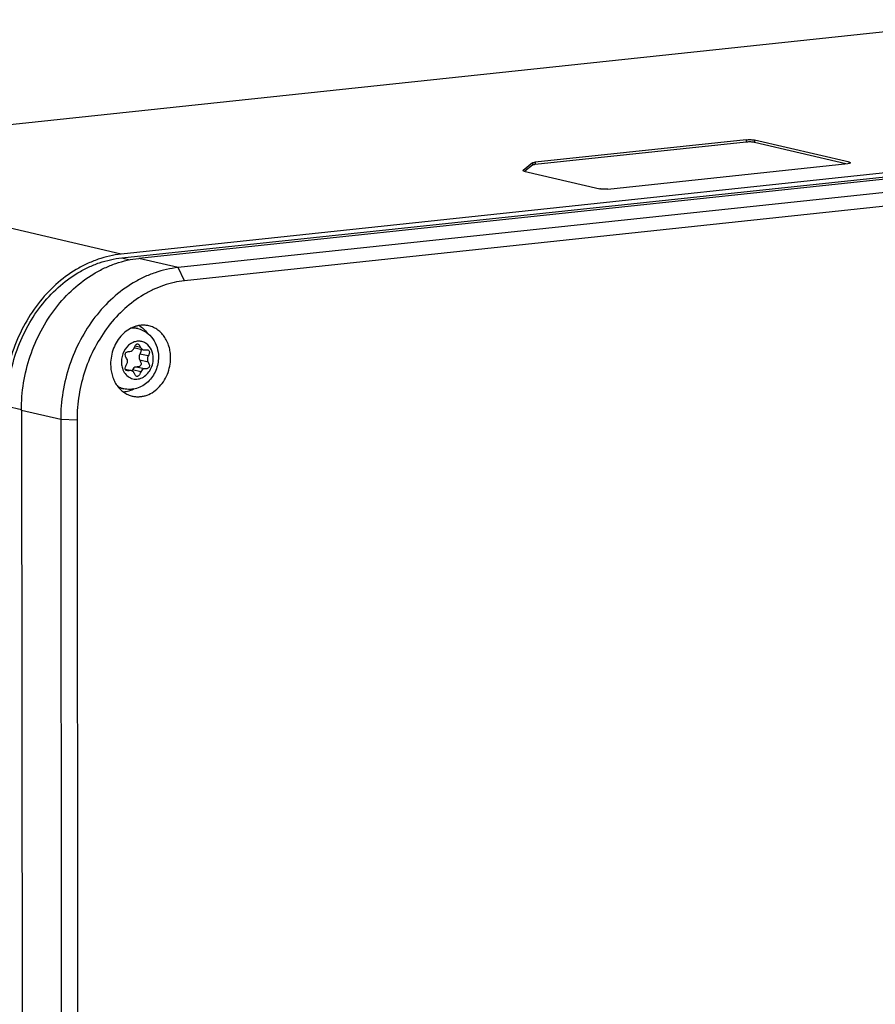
# Model space of a CAD drawing. Header units: millimetres. Extents: x 0 to 2731, y -3524 to -2222.
# Tile 193 of 221: x 1988 to 2060, y -2508 to -2424. Entities that reach past the tile are written whole.
import ezdxf

# ---------------------------------------------------------------- set-up
doc = ezdxf.new("R2010")
doc.units = ezdxf.units.MM
doc.header["$LTSCALE"] = 46.255
doc.layers.add('00_COMPONENTS', color=7, linetype='CONTINUOUS')

msp = doc.modelspace()

# ---------------------------------------------------------------- linework, layer by layer
at = {"layer": '00_COMPONENTS', "color": 7}
for p, q in [((2070.771, -2424.349), (1961.044, -2436.017)), ((2105.958, -2432.603), (1996.231, -2444.271)), ((1996.287, -2444.58), (2106.014, -2432.912)), ((2107.459, -2432.955), (1997.732, -2444.623)), ((2110.794, -2433.738), (2001.067, -2445.405)), ((2049.326, -2434.551), (2031.385, -2436.458)), ((2049.326, -2434.748), (2031.385, -2436.656)), ((2058.08, -2436.462), (2050.019, -2434.572)), ((2111.351, -2434.855), (2001.624, -2446.523)), ((2057.778, -2436.589), (2050.02, -2434.769)), ((2031.172, -2436.509), (2030.369, -2437.147)), ((2030.444, -2437.206), (2036.882, -2438.716)), ((2031.173, -2436.706), (2030.521, -2437.224)), ((2037.576, -2438.737), (2057.942, -2436.572)), ((1997.655, -2450.588), (1997.224, -2450.487)), ((1997.415, -2452.226), (1998.121, -2452.392)), ((1996.591, -2454.037), (1997.103, -2454.157)), ((1996.456, -2455.7), (1996.025, -2455.598)), ((1987.769, -2457.534), (1987.949, -2634.299)), ((1991.104, -2458.316), (1991.284, -2635.081)), ((1992.491, -2458.358), (1992.671, -2635.123))]:
    msp.add_line(p, q, dxfattribs=at)
at = {"layer": '00_COMPONENTS', "color": 4}
for p, q in [((2049.326, -2434.551), (2049.326, -2434.748)), ((2050.019, -2434.572), (2050.02, -2434.769)), ((1996.231, -2444.271), (1961.044, -2436.017)), ((2030.369, -2437.147), (2030.369, -2437.178)), ((2031.172, -2436.509), (2031.173, -2436.706)), ((2031.385, -2436.458), (2031.385, -2436.656)), ((2058.08, -2436.462), (2058.08, -2436.55)), ((1996.287, -2444.58), (1996.966, -2444.739)), ((2001.067, -2445.405), (1997.732, -2444.623)), ((2001.624, -2446.523), (2001.067, -2445.405)), ((1997.883, -2452.184), (1997.416, -2452.074)), ((1998.528, -2452.916), (1997.822, -2452.75)), ((1998.208, -2454.019), (1997.503, -2453.853)), ((1998.528, -2453.438), (1997.822, -2453.272)), ((1996.975, -2454.153), (1996.605, -2454.067)), ((1997.904, -2454.261), (1997.198, -2454.095)), ((1986.573, -2457.168), (1987.769, -2457.449)), ((1991.104, -2458.316), (1987.769, -2457.534)), ((1992.491, -2458.358), (1991.104, -2458.316))]:
    msp.add_line(p, q, dxfattribs=at)
for centre, radius, start, end in [((1997.251, -2452.412), 1.871, 94.38113, 95.40977), ((1997.843, -2453.096), 1.456, 121.9982, 123.26955), ((1997.834, -2453.082), 1.44, 121.22549, 121.99726), ((1997.825, -2453.068), 1.423, 119.92436, 121.22653), ((1997.915, -2453.461), 1.649, 197.71723, 198.60615), ((1997.861, -2453.48), 1.591, 198.58782, 202.52568), ((1996.901, -2453.889), 1.866, 238.49993, 239.3844), ((1996.899, -2453.893), 1.861, 239.38455, 239.9687)]:
    msp.add_arc(centre, radius, start, end, dxfattribs=at)
at = {"layer": '00_COMPONENTS', "color": 7}
for centre, radius, start, end in [((1999.168, -2452.982), 1.974, 156.79947, 157.59099), ((1997.486, -2451.922), 0.313, 244.86603, 253.29526), ((1997.485, -2451.925), 0.31, 253.32582, 256.88521), ((1997.032, -2454.461), 0.312, 64.9034, 76.84195)]:
    msp.add_arc(centre, radius, start, end, dxfattribs=at)
for points, knots in [([(2049.326, -2434.551), (2049.386, -2434.544), (2049.511, -2434.537), (2049.696, -2434.537), (2049.847, -2434.545), (2049.953, -2434.558), (2049.999, -2434.567), (2050.019, -2434.572)], [0, 0, 0, 0, 0.259465, 0.539735, 0.799243, 0.909017, 1, 1, 1, 1]), ([(2050.02, -2434.769), (2049.999, -2434.764), (2049.953, -2434.756), (2049.847, -2434.743), (2049.697, -2434.734), (2049.511, -2434.734), (2049.386, -2434.742), (2049.326, -2434.748)], [0, 0, 0, 0, 0.090983, 0.200757, 0.460265, 0.740535, 1, 1, 1, 1]), ([(2030.359, -2437.162), (2030.359, -2437.161), (2030.36, -2437.155), (2030.365, -2437.15), (2030.369, -2437.147)], [0, 0, 0, 0, 0.211269, 1, 1, 1, 1]), ([(2030.444, -2437.206), (2030.432, -2437.203), (2030.41, -2437.197), (2030.386, -2437.188), (2030.372, -2437.18), (2030.364, -2437.173), (2030.359, -2437.167), (2030.359, -2437.162)], [0, 0, 0, 0, 0.381145, 0.670758, 0.78143, 0.870794, 1, 1, 1, 1]), ([(2031.172, -2436.509), (2031.176, -2436.506), (2031.185, -2436.5), (2031.21, -2436.49), (2031.252, -2436.478), (2031.313, -2436.467), (2031.359, -2436.461), (2031.385, -2436.458)], [0, 0, 0, 0, 0.063991, 0.14606, 0.364968, 0.652742, 1, 1, 1, 1]), ([(2031.385, -2436.656), (2031.36, -2436.659), (2031.313, -2436.664), (2031.252, -2436.676), (2031.21, -2436.687), (2031.185, -2436.698), (2031.176, -2436.703), (2031.173, -2436.706)], [0, 0, 0, 0, 0.347258, 0.635032, 0.85394, 0.936009, 1, 1, 1, 1]), ([(2058.164, -2436.506), (2058.164, -2436.514), (2058.15, -2436.526), (2058.129, -2436.535), (2058.103, -2436.544), (2058.071, -2436.552), (2058.017, -2436.563), (2057.973, -2436.568), (2057.942, -2436.572)], [0, 0, 0, 0, 0.102224, 0.189202, 0.302761, 0.442389, 0.606616, 1, 1, 1, 1]), ([(2058.08, -2436.462), (2058.092, -2436.465), (2058.113, -2436.471), (2058.137, -2436.48), (2058.151, -2436.488), (2058.16, -2436.495), (2058.164, -2436.502), (2058.164, -2436.506)], [0, 0, 0, 0, 0.381146, 0.670759, 0.78143, 0.870795, 1, 1, 1, 1]), ([(2037.576, -2438.737), (2037.516, -2438.744), (2037.391, -2438.751), (2037.205, -2438.752), (2037.055, -2438.743), (2036.949, -2438.73), (2036.903, -2438.721), (2036.882, -2438.716)], [0, 0, 0, 0, 0.259465, 0.539735, 0.799243, 0.909017, 1, 1, 1, 1]), ([(1996.231, -2444.271), (1995.902, -2444.306), (1995.244, -2444.415), (1994.273, -2444.69), (1993.322, -2445.075), (1992.081, -2445.737), (1990.625, -2446.825), (1989.115, -2448.469), (1987.879, -2450.402), (1986.961, -2452.551), (1986.395, -2454.835), (1986.267, -2456.402), (1986.268, -2457.182)], [0, 0, 0, 0, 0.055809, 0.112475, 0.170142, 0.22891, 0.349775, 0.475112, 0.60417, 0.735714, 0.868207, 1, 1, 1, 1]), ([(1986.573, -2457.168), (1986.572, -2456.408), (1986.697, -2454.88), (1987.248, -2452.654), (1988.143, -2450.558), (1989.349, -2448.673), (1990.821, -2447.07), (1992.24, -2446.009), (1993.451, -2445.364), (1994.378, -2444.989), (1995.325, -2444.72), (1995.966, -2444.614), (1996.287, -2444.58)], [0, 0, 0, 0, 0.131793, 0.264286, 0.39583, 0.524888, 0.650225, 0.77109, 0.829858, 0.887525, 0.944191, 1, 1, 1, 1]), ([(1987.769, -2457.534), (1987.768, -2456.754), (1987.896, -2455.187), (1988.462, -2452.903), (1989.379, -2450.754), (1990.616, -2448.821), (1992.126, -2447.177), (1993.582, -2446.089), (1994.823, -2445.427), (1995.774, -2445.042), (1996.745, -2444.767), (1997.403, -2444.658), (1997.732, -2444.623)], [0, 0, 0, 0, 0.131793, 0.264286, 0.39583, 0.524888, 0.650225, 0.77109, 0.829858, 0.887525, 0.944191, 1, 1, 1, 1]), ([(2001.067, -2445.405), (2000.738, -2445.44), (2000.08, -2445.549), (1999.11, -2445.824), (1998.158, -2446.21), (1996.917, -2446.871), (1995.461, -2447.959), (1993.951, -2449.604), (1992.715, -2451.537), (1991.797, -2453.686), (1991.232, -2455.969), (1991.103, -2457.536), (1991.104, -2458.316)], [0, 0, 0, 0, 0.055809, 0.112475, 0.170142, 0.22891, 0.349775, 0.475112, 0.60417, 0.735714, 0.868207, 1, 1, 1, 1]), ([(2001.624, -2446.523), (2001.323, -2446.555), (2000.719, -2446.655), (1999.83, -2446.907), (1998.957, -2447.261), (1997.82, -2447.867), (1996.485, -2448.864), (1995.101, -2450.372), (1993.968, -2452.144), (1993.126, -2454.114), (1992.608, -2456.207), (1992.49, -2457.643), (1992.491, -2458.358)], [0, 0, 0, 0, 0.055809, 0.112475, 0.170142, 0.22891, 0.349775, 0.475112, 0.60417, 0.735714, 0.868207, 1, 1, 1, 1]), ([(1998.497, -2450.336), (1998.403, -2450.318), (1998.213, -2450.296), (1997.924, -2450.302), (1997.634, -2450.348), (1997.249, -2450.46), (1996.785, -2450.698), (1996.293, -2451.114), (1995.884, -2451.641), (1995.576, -2452.253), (1995.385, -2452.919), (1995.341, -2453.381), (1995.341, -2453.611)], [0, 0, 0, 0, 0.0555, 0.111447, 0.168145, 0.225847, 0.344749, 0.469063, 0.598355, 0.731284, 0.865903, 1, 1, 1, 1]), ([(1997.655, -2450.588), (1997.909, -2450.648), (1998.402, -2450.868), (1998.974, -2451.44), (1999.328, -2452.179), (1999.406, -2452.726), (1999.407, -2452.999)], [0, 0, 0, 0, 0.244649, 0.491465, 0.743427, 1, 1, 1, 1]), ([(1997.767, -2450.329), (1997.901, -2450.409), (1998.158, -2450.603), (1998.368, -2450.846), (1998.461, -2450.978)], [0, 0, 0, 0, 0.492081, 1, 1, 1, 1]), ([(2000.438, -2453.069), (2000.438, -2452.903), (2000.415, -2452.574), (2000.311, -2452.097), (2000.14, -2451.654), (1999.907, -2451.256), (1999.619, -2450.915), (1999.281, -2450.641), (1998.905, -2450.441), (1998.634, -2450.361), (1998.497, -2450.336)], [0, 0, 0, 0, 0.137151, 0.27127, 0.401629, 0.527869, 0.650064, 0.768764, 0.884963, 1, 1, 1, 1]), ([(1996.963, -2452.531), (1997.042, -2452.528), (1997.209, -2452.457), (1997.309, -2452.312), (1997.343, -2452.23)], [0, 0, 0, 0, 0.473711, 1, 1, 1, 1]), ([(1997.353, -2452.205), (1997.375, -2452.154), (1997.417, -2452.066), (1997.49, -2451.96), (1997.566, -2451.895), (1997.626, -2451.889), (1997.65, -2451.894)], [0, 0, 0, 0, 0.363147, 0.637322, 0.837389, 1, 1, 1, 1]), ([(1997.65, -2451.894), (1997.697, -2451.906), (1997.797, -2452.001), (1997.852, -2452.113), (1997.883, -2452.184)], [0, 0, 0, 0, 0.382024, 1, 1, 1, 1]), ([(1997.883, -2452.184), (1997.906, -2452.235), (1997.97, -2452.327), (1998.07, -2452.38), (1998.121, -2452.392)], [0, 0, 0, 0, 0.516297, 1, 1, 1, 1]), ([(1999.407, -2452.999), (1999.407, -2453.389), (1999.25, -2454.172), (1998.591, -2455.151), (1997.593, -2455.755), (1996.813, -2455.783), (1996.456, -2455.7)], [0, 0, 0, 0, 0.257316, 0.511396, 0.758108, 1, 1, 1, 1]), ([(1996.725, -2453.16), (1996.696, -2453.114), (1996.648, -2453.028), (1996.588, -2452.88), (1996.571, -2452.733), (1996.641, -2452.627), (1996.723, -2452.574), (1996.833, -2452.542), (1996.917, -2452.534), (1996.963, -2452.531)], [0, 0, 0, 0, 0.176755, 0.321469, 0.533131, 0.624278, 0.725198, 0.848106, 1, 1, 1, 1]), ([(1996.725, -2453.578), (1996.761, -2453.513), (1996.799, -2453.367), (1996.762, -2453.219), (1996.725, -2453.16)], [0, 0, 0, 0, 0.512954, 1, 1, 1, 1]), ([(1997.098, -2456.3), (1997.193, -2456.327), (1997.388, -2456.368), (1997.687, -2456.386), (1997.989, -2456.361), (1998.393, -2456.272), (1998.886, -2456.053), (1999.411, -2455.644), (1999.851, -2455.11), (2000.184, -2454.48), (2000.391, -2453.789), (2000.438, -2453.308), (2000.438, -2453.069)], [0, 0, 0, 0, 0.055648, 0.111549, 0.168056, 0.225478, 0.343733, 0.467601, 0.596822, 0.730063, 0.865256, 1, 1, 1, 1]), ([(1997.822, -2452.75), (1997.78, -2452.832), (1997.735, -2453.013), (1997.778, -2453.197), (1997.822, -2453.272)], [0, 0, 0, 0, 0.512296, 1, 1, 1, 1]), ([(1997.926, -2452.344), (1997.94, -2452.399), (1997.919, -2452.546), (1997.86, -2452.674), (1997.822, -2452.75)], [0, 0, 0, 0, 0.396894, 1, 1, 1, 1]), ([(1998.248, -2452.395), (1998.273, -2452.391), (1998.355, -2452.379), (1998.44, -2452.377), (1998.497, -2452.39)], [0, 0, 0, 0, 0.298426, 1, 1, 1, 1]), ([(1998.528, -2452.916), (1998.486, -2452.998), (1998.441, -2453.179), (1998.484, -2453.362), (1998.528, -2453.438)], [0, 0, 0, 0, 0.512296, 1, 1, 1, 1]), ([(1998.497, -2452.39), (1998.535, -2452.399), (1998.612, -2452.435), (1998.643, -2452.54), (1998.636, -2452.63), (1998.605, -2452.755), (1998.562, -2452.85), (1998.528, -2452.916)], [0, 0, 0, 0, 0.190528, 0.375509, 0.493077, 0.634599, 1, 1, 1, 1]), ([(1995.341, -2453.611), (1995.342, -2453.92), (1995.402, -2454.383), (1995.607, -2454.953), (1995.816, -2455.337), (1996.075, -2455.673), (1996.38, -2455.952), (1996.722, -2456.167), (1996.971, -2456.264), (1997.098, -2456.3)], [0, 0, 0, 0, 0.269861, 0.400235, 0.526767, 0.649444, 0.768644, 0.885133, 1, 1, 1, 1]), ([(1996.591, -2454.037), (1996.576, -2453.976), (1996.607, -2453.808), (1996.678, -2453.664), (1996.725, -2453.578)], [0, 0, 0, 0, 0.389864, 1, 1, 1, 1]), ([(1997.503, -2453.853), (1997.438, -2453.854), (1997.302, -2453.909), (1997.223, -2454.028), (1997.198, -2454.095)], [0, 0, 0, 0, 0.47237, 1, 1, 1, 1]), ([(1997.914, -2453.693), (1997.902, -2453.719), (1997.85, -2453.785), (1997.7, -2453.844), (1997.575, -2453.853), (1997.503, -2453.853)], [0, 0, 0, 0, 0.188195, 0.527991, 1, 1, 1, 1]), ([(1997.822, -2453.272), (1997.846, -2453.314), (1997.887, -2453.393), (1997.936, -2453.531), (1997.939, -2453.639), (1997.914, -2453.693)], [0, 0, 0, 0, 0.328302, 0.597892, 1, 1, 1, 1]), ([(1998.528, -2453.438), (1998.553, -2453.482), (1998.595, -2453.563), (1998.635, -2453.681), (1998.645, -2453.785), (1998.62, -2453.874), (1998.559, -2453.942), (1998.467, -2453.987), (1998.347, -2454.013), (1998.258, -2454.018), (1998.208, -2454.019)], [0, 0, 0, 0, 0.166144, 0.301326, 0.410881, 0.504626, 0.597533, 0.704926, 0.837184, 1, 1, 1, 1]), ([(1996.727, -2454.158), (1996.694, -2454.151), (1996.632, -2454.125), (1996.599, -2454.066), (1996.591, -2454.037)], [0, 0, 0, 0, 0.523589, 1, 1, 1, 1]), ([(1996.975, -2454.153), (1996.951, -2454.158), (1996.869, -2454.169), (1996.783, -2454.172), (1996.727, -2454.158)], [0, 0, 0, 0, 0.298423, 1, 1, 1, 1]), ([(1997.198, -2454.095), (1997.195, -2454.102), (1997.184, -2454.13), (1997.173, -2454.158), (1997.164, -2454.179)], [0, 0, 0, 0, 0.259534, 1, 1, 1, 1]), ([(1997.34, -2454.365), (1997.331, -2454.344), (1997.29, -2454.268), (1997.222, -2454.205), (1997.164, -2454.178)], [0, 0, 0, 0, 0.26286, 1, 1, 1, 1]), ([(1997.574, -2454.654), (1997.527, -2454.643), (1997.427, -2454.548), (1997.372, -2454.436), (1997.34, -2454.365)], [0, 0, 0, 0, 0.381932, 1, 1, 1, 1]), ([(1997.904, -2454.261), (1997.879, -2454.324), (1997.833, -2454.434), (1997.753, -2454.566), (1997.669, -2454.65), (1997.601, -2454.661), (1997.574, -2454.654)], [0, 0, 0, 0, 0.373193, 0.651347, 0.847948, 1, 1, 1, 1]), ([(1998.208, -2454.019), (1998.144, -2454.019), (1998.008, -2454.075), (1997.929, -2454.194), (1997.904, -2454.261)], [0, 0, 0, 0, 0.47237, 1, 1, 1, 1]), ([(1997.356, -2455.707), (1997.212, -2455.784), (1996.915, -2455.909), (1996.598, -2455.97), (1996.44, -2455.982)], [0, 0, 0, 0, 0.507965, 1, 1, 1, 1])]:
    msp.add_open_spline(points, degree=3, knots=knots, dxfattribs=at)
at = {"layer": '00_COMPONENTS', "color": 4}
for points, knots in [([(1997.655, -2450.588), (1997.522, -2450.557), (1997.337, -2450.536), (1997.154, -2450.543), (1997.108, -2450.547)], [0, 0, 0, 0, 0.747924, 1, 1, 1, 1]), ([(1997.044, -2451.878), (1996.802, -2452.037), (1996.401, -2452.514), (1996.261, -2453.114), (1996.261, -2453.418)], [0, 0, 0, 0, 0.48733, 1, 1, 1, 1]), ([(1998.963, -2453.131), (1998.962, -2452.881), (1998.868, -2452.394), (1998.488, -2451.909), (1998.085, -2451.705), (1997.758, -2451.647), (1997.424, -2451.689), (1997.214, -2451.777), (1997.115, -2451.834)], [0, 0, 0, 0, 0.271866, 0.520189, 0.638591, 0.755953, 0.875579, 1, 1, 1, 1]), ([(1996.391, -2454.089), (1996.453, -2454.24), (1996.623, -2454.516), (1997.003, -2454.806), (1997.459, -2454.917), (1997.929, -2454.833), (1998.355, -2454.572), (1998.809, -2454.037), (1998.963, -2453.489), (1998.963, -2453.131)], [0, 0, 0, 0, 0.124198, 0.24097, 0.354695, 0.471309, 0.595182, 0.727038, 1, 1, 1, 1]), ([(1996.261, -2453.418), (1996.261, -2453.465), (1996.268, -2453.649), (1996.303, -2453.832), (1996.345, -2453.963)], [0, 0, 0, 0, 0.253414, 1, 1, 1, 1]), ([(1995.967, -2455.505), (1996.006, -2455.527), (1996.161, -2455.609), (1996.328, -2455.669), (1996.456, -2455.7)], [0, 0, 0, 0, 0.25186, 1, 1, 1, 1])]:
    msp.add_open_spline(points, degree=3, knots=knots, dxfattribs=at)
at = {"layer": '00_COMPONENTS', "color": 7}
for points in [[(1998.121, -2452.392), (1998.162, -2452.402), (1998.206, -2452.403), (1998.248, -2452.395)], [(1997.103, -2454.157), (1997.061, -2454.147), (1997.017, -2454.146), (1996.975, -2454.153)]]:
    msp.add_open_spline(points, degree=3, dxfattribs=at)

doc.saveas('drawing.dxf')
